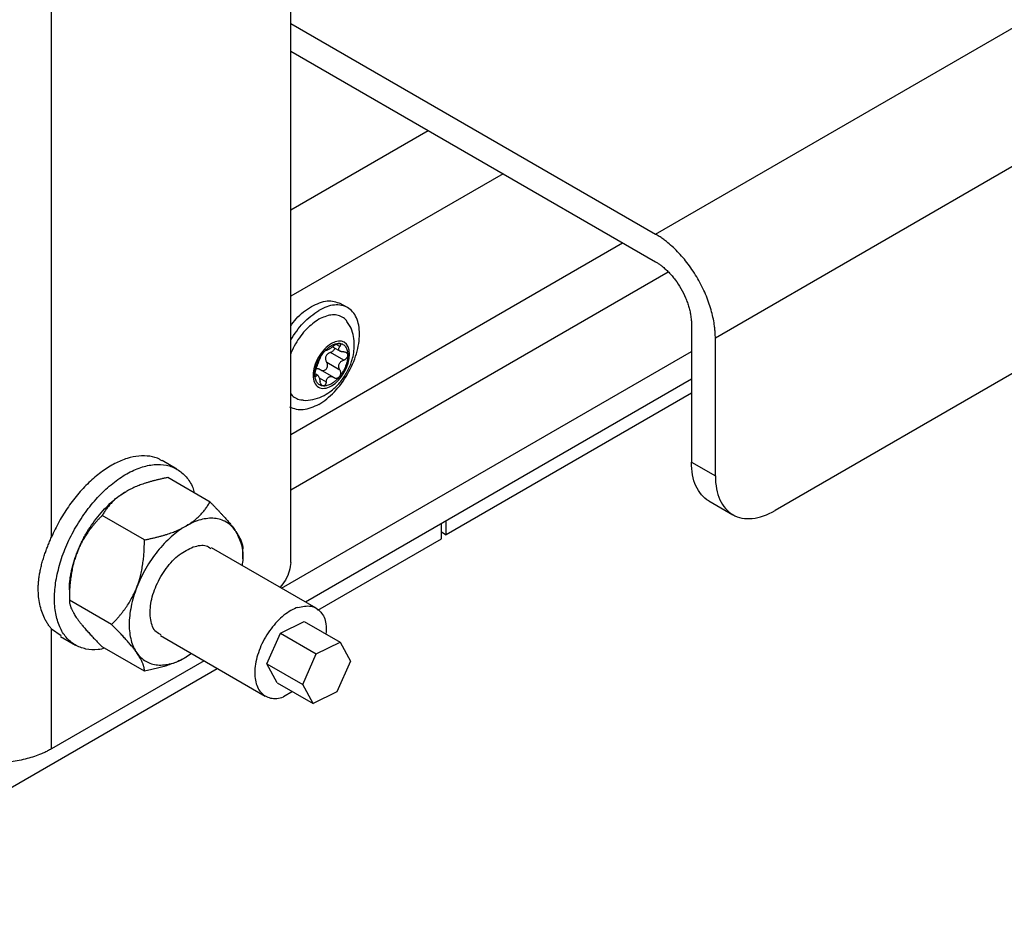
# Model space of a CAD drawing. Header units: millimetres. Extents: x -3787 to 418, y -511 to 3927.
# Tile 40 of 87: x -3583 to -3467, y 1961 to 2068. Entities that reach past the tile are written whole.
import ezdxf

# ---------------------------------------------------------------- set-up
doc = ezdxf.new("R2010")
doc.units = ezdxf.units.MM

msp = doc.modelspace()

# ---------------------------------------------------------------- linework, layer by layer
at = {"color": 7, "linetype": 'Continuous', "lineweight": 25}
for p, q in [((-3508.18, 2042.82), (-2859.05, 2417.55)), ((-3501.1, 2030.57), (-2851.98, 2405.3)), ((-2859.05, 2376.73), (-3494.03, 2010.16)), ((-3579.59, 2007), (-3579.59, 2139.23)), ((-3551.31, 2004.03), (-3551.31, 2131.67)), ((-3551.31, 2067.72), (-3508.18, 2042.82)), ((-3551.31, 2064.45), (-3508.18, 2039.55)), ((-3551.31, 2045.67), (-3535.04, 2055.06)), ((-3526.2, 2049.96), (-3551.31, 2035.47)), ((-3551.31, 2019.14), (-3512.06, 2041.8)), ((-3551.31, 2012.6), (-3506.69, 2038.36)), ((-3544.59, 2034.13), (-3545.44, 2034.62)), ((-3503.93, 2032.21), (-3503.93, 2015.87)), ((-3501.1, 2014.24), (-3501.1, 2030.57)), ((-3547.12, 2029.08), (-3547.1, 2029.06)), ((-3546.27, 2029.44), (-3545.47, 2028.98)), ((-3552.38, 2000.97), (-3503.93, 2028.93)), ((-3545.04, 2027.93), (-3546.6, 2028.84)), ((-3546.22, 2025.88), (-3547.79, 2026.79)), ((-3547.05, 2027.67), (-3545.49, 2026.77)), ((-3503.93, 2025.67), (-3549.55, 1999.33)), ((-3548.11, 2026.12), (-3548.34, 2026.25)), ((-3503.93, 2024.03), (-3532.92, 2007.29)), ((-3564.75, 2015.04), (-3566.52, 2016.06)), ((-3503.93, 2015.87), (-3501.1, 2014.24)), ((-3560.84, 2011.16), (-3565.84, 2014.04)), ((-3501.86, 2011.3), (-3499.03, 2009.66)), ((-3568.6, 2006.68), (-3573.59, 2009.56)), ((-3533.49, 2006.8), (-3533.49, 2008.6)), ((-3532.92, 2007.29), (-3532.92, 2008.93)), ((-3533.49, 2007.62), (-3532.92, 2007.29)), ((-3548.31, 1998.62), (-3560.68, 2005.76)), ((-3548.11, 1998.36), (-3533.49, 2006.8)), ((-3556.97, 2004.44), (-3556.97, 2005.65)), ((-3577.47, 2000.77), (-3577.47, 1999.57)), ((-3572.48, 1996.69), (-3577.47, 1999.57)), ((-3552.53, 1995.66), (-3549.71, 1997.04)), ((-3549.71, 1997.04), (-3545.47, 1994.59)), ((-3579.59, 1981.99), (-3579.59, 1996.17)), ((-3579.59, 1996.17), (-3578.46, 1995.37)), ((-3578.52, 1995.27), (-3576.75, 1994.25)), ((-3566.68, 1995.37), (-3554.31, 1988.22)), ((-3554.13, 1992.04), (-3552.53, 1995.66)), ((-3552.53, 1995.66), (-3548.29, 1993.21)), ((-3568.6, 1991.17), (-3573.59, 1994.05)), ((-3548.29, 1993.21), (-3545.47, 1994.59)), ((-3545.47, 1994.59), (-3544.25, 1992.35)), ((-3563.05, 1993.27), (-3563.68, 1992.81)), ((-3549.89, 1989.59), (-3548.29, 1993.21)), ((-3561.55, 1992.4), (-3579.59, 1981.99)), ((-3554.13, 1992.04), (-3549.89, 1989.59)), ((-3552.91, 1989.8), (-3554.13, 1992.04)), ((-3544.25, 1992.35), (-3545.84, 1988.73)), ((-3611.98, 1961.49), (-3559.99, 1991.5)), ((-3552.91, 1989.8), (-3548.66, 1987.35)), ((-3548.66, 1987.35), (-3549.89, 1989.59)), ((-3551.08, 1988.75), (-3552.17, 1988.13)), ((-3545.84, 1988.73), (-3548.66, 1987.35))]:
    msp.add_line(p, q, dxfattribs=at)
at = {"color": 8, "linetype": 'Continuous', "lineweight": 25}
for p, q in [((-3545.49, 2029.53), (-3545.84, 2029.73)), ((-3547.93, 2025.83), (-3547.11, 2025.35))]:
    msp.add_line(p, q, dxfattribs=at)
at = {"color": 7, "linetype": 'Continuous', "lineweight": 25}
for points, knots in [([(-3501.1, 2030.57), (-3501.1, 2030.66), (-3501.11, 2030.82), (-3501.12, 2031.08), (-3501.13, 2031.34), (-3501.16, 2031.6), (-3501.19, 2031.86), (-3501.25, 2032.32), (-3501.37, 2032.99), (-3501.59, 2033.88), (-3501.89, 2034.79), (-3502.37, 2036.03), (-3503.14, 2037.56), (-3504.09, 2039), (-3504.92, 2040.04), (-3505.56, 2040.74), (-3506.22, 2041.38), (-3506.8, 2041.88), (-3507.31, 2042.27), (-3507.74, 2042.56), (-3508.03, 2042.73), (-3508.18, 2042.82)], [0, 0, 0, 0, 0.019453, 0.038872, 0.058275, 0.077679, 0.097104, 0.116567, 0.178313, 0.240094, 0.304415, 0.368769, 0.500007, 0.631244, 0.695565, 0.75992, 0.821667, 0.883447, 0.922314, 0.961117, 1, 1, 1, 1]), ([(-3508.18, 2039.55), (-3508.12, 2039.52), (-3508.02, 2039.46), (-3507.86, 2039.36), (-3507.71, 2039.26), (-3507.56, 2039.15), (-3507.32, 2038.96), (-3507, 2038.69), (-3506.61, 2038.31), (-3506.22, 2037.88), (-3505.72, 2037.26), (-3505.15, 2036.4), (-3504.69, 2035.48), (-3504.4, 2034.73), (-3504.23, 2034.19), (-3504.09, 2033.65), (-3504.01, 2033.2), (-3503.96, 2032.82), (-3503.94, 2032.51), (-3503.93, 2032.31), (-3503.93, 2032.21)], [0, 0, 0, 0, 0.023335, 0.046628, 0.06991, 0.093212, 0.116565, 0.178301, 0.240092, 0.304402, 0.368768, 0.500006, 0.631244, 0.695553, 0.759919, 0.821655, 0.883446, 0.922309, 0.961112, 1, 1, 1, 1]), ([(-3548.83, 2034.28), (-3548.2, 2034.57), (-3546.92, 2035.16), (-3545.93, 2034.8), (-3545.43, 2034.62)], [0, 0, 0, 0, 0.500051, 1, 1, 1, 1]), ([(-3551.31, 2031.94), (-3551.1, 2032.24), (-3550.39, 2033.27), (-3549.48, 2033.86), (-3548.83, 2034.28)], [0, 0, 0, 0, 0.28924, 1, 1, 1, 1]), ([(-3551.31, 2030.31), (-3550.84, 2031.02), (-3549.87, 2032.49), (-3548.62, 2033.35), (-3547.99, 2033.79)], [0, 0, 0, 0, 0.487415, 1, 1, 1, 1]), ([(-3547.99, 2022.69), (-3547.36, 2023.05), (-3546.73, 2023.56), (-3545.56, 2024.79), (-3545.03, 2025.51), (-3544.14, 2027.05), (-3543.78, 2027.87), (-3543.3, 2029.49), (-3543.18, 2030.29), (-3543.18, 2031.74), (-3543.3, 2032.4), (-3543.78, 2033.46), (-3544.14, 2033.87), (-3545.03, 2034.39), (-3545.56, 2034.49), (-3546.73, 2034.38), (-3547.36, 2034.16), (-3547.99, 2033.79)], [0, 0, 0, 0, 0.125, 0.125, 0.25, 0.25, 0.375, 0.375, 0.5, 0.5, 0.625, 0.625, 0.75, 0.75, 0.875, 0.875, 1, 1, 1, 1]), ([(-3547.99, 2032.75), (-3548.48, 2032.4), (-3549.23, 2031.88), (-3550.14, 2030.79), (-3550.76, 2029.85), (-3551.15, 2029.11), (-3551.29, 2028.72), (-3551.31, 2028.66)], [0, 0, 0, 0, 0.3674241, 0.5652149, 0.7672031, 0.9691913, 1, 1, 1, 1]), ([(-3544.59, 2032.39), (-3544.63, 2032.46), (-3544.79, 2032.74), (-3545.21, 2033.05), (-3545.83, 2033.28), (-3546.74, 2033.31), (-3547.49, 2032.97), (-3547.99, 2032.75)], [0, 0, 0, 0, 0.065426, 0.260199, 0.454973, 0.645699, 1, 1, 1, 1]), ([(-3544.73, 2026.36), (-3544.52, 2026.77), (-3544.22, 2027.36), (-3543.95, 2028.26), (-3543.8, 2029.05), (-3543.77, 2030), (-3543.91, 2030.97), (-3544.18, 2031.8), (-3544.49, 2032.23), (-3544.6, 2032.38)], [0, 0, 0, 0, 0.212524, 0.298244, 0.440851, 0.589085, 0.747693, 0.911488, 1, 1, 1, 1]), ([(-3546.5, 2024.88), (-3545.31, 2025.57), (-3544.34, 2027.25), (-3544.34, 2030.01), (-3545.31, 2030.57), (-3546.5, 2029.88)], [0, 0, 0, 0, 0.5, 0.5, 1, 1, 1, 1]), ([(-3546.5, 2029.88), (-3547.07, 2029.55), (-3547.62, 2028.97), (-3548.44, 2027.56), (-3548.66, 2026.8), (-3548.66, 2025.47), (-3548.44, 2024.97), (-3547.62, 2024.5), (-3547.07, 2024.55), (-3546.5, 2024.88)], [0, 0, 0, 0, 0.25, 0.25, 0.5, 0.5, 0.75, 0.75, 1, 1, 1, 1]), ([(-3547.48, 2028.77), (-3547.45, 2028.81), (-3547.39, 2028.88), (-3547.29, 2028.98), (-3547.2, 2029.08), (-3547.1, 2029.18), (-3546.98, 2029.29), (-3546.84, 2029.41), (-3546.67, 2029.53), (-3546.56, 2029.6), (-3546.5, 2029.64)], [0, 0, 0, 0, 0.100225, 0.200067, 0.299801, 0.399704, 0.500049, 0.666829, 0.833053, 1, 1, 1, 1]), ([(-3547.29, 2028.97), (-3547.3, 2028.96), (-3547.33, 2028.93), (-3547.38, 2028.88), (-3547.43, 2028.83), (-3547.46, 2028.79), (-3547.48, 2028.77)], [0, 0, 0, 0, 0.254015, 0.503467, 0.751189, 1, 1, 1, 1]), ([(-3547.11, 2029.08), (-3547.12, 2029.08), (-3547.12, 2029.08), (-3547.14, 2029.08), (-3547.16, 2029.07), (-3547.18, 2029.06), (-3547.23, 2029.03), (-3547.27, 2028.99), (-3547.29, 2028.97)], [0, 0, 0, 0, 0.13406, 0.267042, 0.400106, 0.53445, 0.769681, 1, 1, 1, 1]), ([(-3546.81, 2029.2), (-3546.83, 2029.19), (-3546.86, 2029.17), (-3546.91, 2029.14), (-3546.95, 2029.12), (-3546.99, 2029.1), (-3547.04, 2029.08), (-3547.09, 2029.06), (-3547.1, 2029.07), (-3547.11, 2029.08)], [0, 0, 0, 0, 0.0949666, 0.1920468, 0.291667, 0.3942219, 0.5000732, 0.7311325, 1, 1, 1, 1]), ([(-3546.21, 2029.6), (-3546.23, 2029.58), (-3546.29, 2029.54), (-3546.37, 2029.48), (-3546.44, 2029.43), (-3546.53, 2029.37), (-3546.62, 2029.31), (-3546.72, 2029.25), (-3546.78, 2029.21), (-3546.81, 2029.2)], [0, 0, 0, 0, 0.13944, 0.269239, 0.389572, 0.500655, 0.67495, 0.840789, 1, 1, 1, 1]), ([(-3546.12, 2029.36), (-3546.13, 2029.32), (-3546.14, 2029.22), (-3546.24, 2029.07), (-3546.4, 2028.92), (-3546.53, 2028.87), (-3546.6, 2028.84)], [0, 0, 0, 0, 0.184596, 0.460065, 0.713817, 1, 1, 1, 1]), ([(-3546.5, 2029.64), (-3546.47, 2029.66), (-3546.4, 2029.69), (-3546.3, 2029.74), (-3546.2, 2029.79), (-3546.09, 2029.82), (-3545.97, 2029.86), (-3545.83, 2029.89), (-3545.67, 2029.91), (-3545.57, 2029.9), (-3545.52, 2029.9)], [0, 0, 0, 0, 0.100225, 0.200067, 0.299801, 0.399704, 0.500049, 0.666829, 0.833053, 1, 1, 1, 1]), ([(-3545.76, 2029.86), (-3545.78, 2029.85), (-3545.81, 2029.84), (-3545.87, 2029.81), (-3545.92, 2029.79), (-3546, 2029.74), (-3546.1, 2029.68), (-3546.17, 2029.63), (-3546.21, 2029.6)], [0, 0, 0, 0, 0.115084, 0.230621, 0.347395, 0.466183, 0.733228, 1, 1, 1, 1]), ([(-3545.52, 2029.9), (-3545.54, 2029.9), (-3545.57, 2029.9), (-3545.63, 2029.89), (-3545.7, 2029.88), (-3545.74, 2029.86), (-3545.76, 2029.86)], [0, 0, 0, 0, 0.248811, 0.496533, 0.745985, 1, 1, 1, 1]), ([(-3545.04, 2028.89), (-3545.07, 2028.89), (-3545.13, 2028.89), (-3545.22, 2028.9), (-3545.3, 2028.92), (-3545.4, 2028.95), (-3545.5, 2029), (-3545.59, 2029.08), (-3545.64, 2029.18), (-3545.63, 2029.3), (-3545.58, 2029.41), (-3545.52, 2029.49), (-3545.49, 2029.53)], [0, 0, 0, 0, 0.069648, 0.134488, 0.194606, 0.250112, 0.378893, 0.49918, 0.619982, 0.749324, 0.865167, 1, 1, 1, 1]), ([(-3545.52, 2029.9), (-3545.5, 2029.9), (-3545.44, 2029.89), (-3545.36, 2029.87), (-3545.28, 2029.85), (-3545.2, 2029.82), (-3545.09, 2029.76), (-3544.95, 2029.66), (-3544.81, 2029.49), (-3544.69, 2029.29), (-3544.62, 2029.08), (-3544.58, 2028.88), (-3544.55, 2028.7), (-3544.55, 2028.57), (-3544.55, 2028.51)], [0, 0, 0, 0, 0.049249, 0.098316, 0.147332, 0.196427, 0.245731, 0.372789, 0.500023, 0.627081, 0.754315, 0.836273, 0.917965, 1, 1, 1, 1]), ([(-3545.49, 2029.53), (-3545.48, 2029.55), (-3545.45, 2029.59), (-3545.42, 2029.64), (-3545.4, 2029.69), (-3545.38, 2029.73), (-3545.38, 2029.79), (-3545.4, 2029.84), (-3545.45, 2029.88), (-3545.5, 2029.89), (-3545.52, 2029.9)], [0, 0, 0, 0, 0.102247, 0.202107, 0.300825, 0.399709, 0.50007, 0.670267, 0.834894, 1, 1, 1, 1]), ([(-3548.45, 2026.26), (-3548.45, 2026.3), (-3548.45, 2026.37), (-3548.44, 2026.49), (-3548.43, 2026.62), (-3548.41, 2026.74), (-3548.38, 2026.93), (-3548.31, 2027.2), (-3548.2, 2027.53), (-3548.05, 2027.87), (-3547.9, 2028.16), (-3547.75, 2028.39), (-3547.62, 2028.59), (-3547.52, 2028.71), (-3547.48, 2028.77)], [0, 0, 0, 0, 0.049249, 0.098316, 0.147332, 0.196427, 0.245731, 0.372789, 0.500023, 0.627081, 0.754315, 0.836273, 0.917965, 1, 1, 1, 1]), ([(-3547.83, 2028.18), (-3547.84, 2028.17), (-3547.85, 2028.14), (-3547.87, 2028.09), (-3547.89, 2028.04), (-3547.92, 2027.96), (-3547.97, 2027.84), (-3548.04, 2027.68), (-3548.1, 2027.5), (-3548.16, 2027.33), (-3548.23, 2027.16), (-3548.26, 2027.07), (-3548.28, 2027.02)], [0, 0, 0, 0, 0.069648, 0.134488, 0.194606, 0.250112, 0.378893, 0.49918, 0.619982, 0.749324, 0.865167, 1, 1, 1, 1]), ([(-3547.48, 2028.77), (-3547.49, 2028.75), (-3547.52, 2028.72), (-3547.56, 2028.66), (-3547.6, 2028.6), (-3547.64, 2028.55), (-3547.68, 2028.49), (-3547.72, 2028.42), (-3547.77, 2028.33), (-3547.81, 2028.25), (-3547.82, 2028.21), (-3547.83, 2028.18)], [0, 0, 0, 0, 0.083058, 0.165265, 0.247352, 0.330072, 0.414184, 0.50043, 0.666593, 0.831108, 1, 1, 1, 1]), ([(-3546.6, 2028.84), (-3546.63, 2028.82), (-3546.69, 2028.8), (-3546.78, 2028.75), (-3546.86, 2028.71), (-3546.96, 2028.63), (-3547.06, 2028.52), (-3547.15, 2028.36), (-3547.2, 2028.18), (-3547.19, 2028), (-3547.14, 2027.82), (-3547.08, 2027.72), (-3547.05, 2027.67)], [0, 0, 0, 0, 0.069648, 0.134488, 0.194606, 0.250112, 0.378893, 0.49918, 0.619982, 0.749324, 0.865167, 1, 1, 1, 1]), ([(-3545.49, 2026.77), (-3545.51, 2026.8), (-3545.54, 2026.85), (-3545.58, 2026.93), (-3545.61, 2027.01), (-3545.63, 2027.13), (-3545.64, 2027.28), (-3545.59, 2027.45), (-3545.5, 2027.62), (-3545.38, 2027.75), (-3545.22, 2027.86), (-3545.1, 2027.91), (-3545.04, 2027.93)], [0, 0, 0, 0, 0.069648, 0.134488, 0.194606, 0.250112, 0.378893, 0.49918, 0.619982, 0.749324, 0.865167, 1, 1, 1, 1]), ([(-3544.55, 2028.51), (-3544.55, 2028.47), (-3544.55, 2028.39), (-3544.56, 2028.27), (-3544.57, 2028.15), (-3544.59, 2028.03), (-3544.62, 2027.83), (-3544.69, 2027.57), (-3544.81, 2027.23), (-3544.95, 2026.9), (-3545.1, 2026.61), (-3545.25, 2026.37), (-3545.38, 2026.18), (-3545.48, 2026.06), (-3545.52, 2025.99)], [0, 0, 0, 0, 0.049249, 0.098316, 0.147332, 0.196427, 0.245731, 0.372789, 0.500023, 0.627081, 0.754315, 0.836273, 0.917965, 1, 1, 1, 1]), ([(-3544.55, 2028.51), (-3544.55, 2028.53), (-3544.55, 2028.57), (-3544.56, 2028.62), (-3544.58, 2028.67), (-3544.61, 2028.72), (-3544.65, 2028.76), (-3544.71, 2028.81), (-3544.79, 2028.85), (-3544.91, 2028.88), (-3544.99, 2028.89), (-3545.04, 2028.89)], [0, 0, 0, 0, 0.083058, 0.1652653, 0.2473517, 0.3300717, 0.4141836, 0.5004297, 0.6665929, 0.8311085, 1, 1, 1, 1]), ([(-3545.04, 2027.93), (-3545.01, 2027.95), (-3544.96, 2027.97), (-3544.88, 2028.01), (-3544.81, 2028.05), (-3544.75, 2028.11), (-3544.68, 2028.18), (-3544.61, 2028.27), (-3544.56, 2028.39), (-3544.55, 2028.47), (-3544.55, 2028.51)], [0, 0, 0, 0, 0.102247, 0.202107, 0.300825, 0.399709, 0.50007, 0.670267, 0.834894, 1, 1, 1, 1]), ([(-3548.28, 2027.02), (-3548.29, 2027), (-3548.31, 2026.95), (-3548.33, 2026.89), (-3548.36, 2026.81), (-3548.38, 2026.74), (-3548.4, 2026.64), (-3548.43, 2026.51), (-3548.45, 2026.38), (-3548.45, 2026.3), (-3548.45, 2026.26)], [0, 0, 0, 0, 0.102247, 0.202107, 0.300825, 0.399709, 0.50007, 0.670267, 0.834894, 1, 1, 1, 1]), ([(-3547.77, 2026.78), (-3547.79, 2026.79), (-3547.85, 2026.82), (-3547.93, 2026.86), (-3548, 2026.88), (-3548.09, 2026.89), (-3548.18, 2026.89), (-3548.28, 2026.87), (-3548.34, 2026.84), (-3548.37, 2026.83)], [0, 0, 0, 0, 0.13944, 0.269239, 0.389572, 0.500655, 0.67495, 0.840789, 1, 1, 1, 1]), ([(-3547.77, 2026.78), (-3547.75, 2026.77), (-3547.71, 2026.74), (-3547.65, 2026.72), (-3547.59, 2026.7), (-3547.53, 2026.69), (-3547.47, 2026.69), (-3547.37, 2026.7), (-3547.23, 2026.75), (-3547.08, 2026.89), (-3546.97, 2027.07), (-3546.94, 2027.26), (-3546.95, 2027.42), (-3546.98, 2027.55), (-3547.03, 2027.63), (-3547.05, 2027.67)], [0, 0, 0, 0, 0.046104, 0.090461, 0.133101, 0.17406, 0.213378, 0.2511, 0.37874, 0.501011, 0.622894, 0.750225, 0.826862, 0.910022, 1, 1, 1, 1]), ([(-3545.52, 2025.99), (-3545.51, 2026.01), (-3545.48, 2026.05), (-3545.45, 2026.11), (-3545.42, 2026.17), (-3545.4, 2026.24), (-3545.39, 2026.31), (-3545.38, 2026.41), (-3545.39, 2026.52), (-3545.43, 2026.65), (-3545.47, 2026.73), (-3545.49, 2026.77)], [0, 0, 0, 0, 0.083058, 0.165265, 0.247352, 0.330072, 0.414184, 0.50043, 0.666593, 0.831108, 1, 1, 1, 1]), ([(-3549.89, 2023.22), (-3549.86, 2023.21), (-3549.46, 2023.13), (-3548.67, 2023.26), (-3547.61, 2023.59), (-3546.73, 2024.11), (-3546.04, 2024.68), (-3545.36, 2025.39), (-3544.97, 2025.99), (-3544.73, 2026.36)], [0, 0, 0, 0, 0.01503, 0.19182, 0.3726, 0.545057, 0.675358, 0.797167, 1, 1, 1, 1]), ([(-3547.48, 2024.87), (-3547.51, 2024.87), (-3547.56, 2024.88), (-3547.65, 2024.9), (-3547.72, 2024.92), (-3547.8, 2024.95), (-3547.91, 2025.01), (-3548.05, 2025.11), (-3548.2, 2025.27), (-3548.31, 2025.48), (-3548.38, 2025.69), (-3548.43, 2025.89), (-3548.45, 2026.07), (-3548.45, 2026.19), (-3548.45, 2026.26)], [0, 0, 0, 0, 0.049249, 0.098316, 0.1473316, 0.1964266, 0.2457313, 0.3727891, 0.5000232, 0.627081, 0.7543151, 0.8362725, 0.9179651, 1, 1, 1, 1]), ([(-3548.45, 2026.26), (-3548.45, 2026.24), (-3548.45, 2026.2), (-3548.45, 2026.15), (-3548.44, 2026.11), (-3548.43, 2026.07), (-3548.42, 2026.05), (-3548.39, 2026.02), (-3548.36, 2026), (-3548.32, 2026.01), (-3548.3, 2026.05), (-3548.28, 2026.06)], [0, 0, 0, 0, 0.083058, 0.165265, 0.247352, 0.330072, 0.414184, 0.50043, 0.666593, 0.831108, 1, 1, 1, 1]), ([(-3548.28, 2026.06), (-3548.27, 2026.07), (-3548.25, 2026.1), (-3548.22, 2026.12), (-3548.19, 2026.13), (-3548.15, 2026.14), (-3548.1, 2026.12), (-3548.04, 2026.05), (-3547.97, 2025.93), (-3547.91, 2025.78), (-3547.86, 2025.61), (-3547.84, 2025.48), (-3547.83, 2025.42)], [0, 0, 0, 0, 0.069648, 0.134488, 0.194606, 0.250112, 0.378893, 0.49918, 0.619982, 0.749324, 0.865167, 1, 1, 1, 1]), ([(-3545.52, 2025.99), (-3545.55, 2025.96), (-3545.61, 2025.89), (-3545.7, 2025.79), (-3545.8, 2025.69), (-3545.89, 2025.59), (-3546.04, 2025.46), (-3546.24, 2025.29), (-3546.5, 2025.12), (-3546.76, 2024.99), (-3546.99, 2024.92), (-3547.17, 2024.88), (-3547.33, 2024.86), (-3547.43, 2024.87), (-3547.48, 2024.87)], [0, 0, 0, 0, 0.049249, 0.098316, 0.147332, 0.196427, 0.245731, 0.372789, 0.500023, 0.627081, 0.754315, 0.836273, 0.917965, 1, 1, 1, 1]), ([(-3547.11, 2025.35), (-3547.11, 2025.39), (-3547.1, 2025.45), (-3547.08, 2025.54), (-3547.05, 2025.62), (-3547.02, 2025.71), (-3546.96, 2025.79), (-3546.89, 2025.87), (-3546.84, 2025.91), (-3546.81, 2025.93)], [0, 0, 0, 0, 0.13944, 0.269239, 0.389572, 0.500655, 0.67495, 0.840789, 1, 1, 1, 1]), ([(-3546.81, 2025.93), (-3546.79, 2025.94), (-3546.76, 2025.96), (-3546.7, 2025.98), (-3546.64, 2025.99), (-3546.58, 2025.99), (-3546.49, 2025.99), (-3546.36, 2025.96), (-3546.26, 2025.91), (-3546.21, 2025.88)], [0, 0, 0, 0, 0.0949666, 0.1920468, 0.291667, 0.3942219, 0.5000732, 0.7311325, 1, 1, 1, 1]), ([(-3546.21, 2025.88), (-3546.19, 2025.86), (-3546.14, 2025.84), (-3546.07, 2025.81), (-3546, 2025.8), (-3545.93, 2025.79), (-3545.84, 2025.8), (-3545.73, 2025.83), (-3545.62, 2025.89), (-3545.56, 2025.96), (-3545.52, 2025.99)], [0, 0, 0, 0, 0.102247, 0.202107, 0.300825, 0.399708, 0.500069, 0.670266, 0.834893, 1, 1, 1, 1]), ([(-3547.48, 2024.87), (-3547.49, 2024.87), (-3547.52, 2024.87), (-3547.56, 2024.89), (-3547.6, 2024.92), (-3547.64, 2024.95), (-3547.67, 2024.99), (-3547.72, 2025.05), (-3547.76, 2025.15), (-3547.81, 2025.27), (-3547.82, 2025.37), (-3547.83, 2025.42)], [0, 0, 0, 0, 0.080783, 0.162359, 0.244941, 0.328733, 0.413933, 0.500725, 0.653903, 0.820129, 1, 1, 1, 1]), ([(-3547.11, 2025.35), (-3547.12, 2025.33), (-3547.12, 2025.28), (-3547.14, 2025.21), (-3547.16, 2025.15), (-3547.18, 2025.09), (-3547.21, 2025.04), (-3547.25, 2024.98), (-3547.31, 2024.92), (-3547.39, 2024.87), (-3547.45, 2024.87), (-3547.48, 2024.87)], [0, 0, 0, 0, 0.0918649, 0.1802507, 0.2652197, 0.3468419, 0.4251964, 0.5003727, 0.6719696, 0.8379775, 1, 1, 1, 1]), ([(-3551.31, 2023.98), (-3551.29, 2023.95), (-3551.15, 2023.71), (-3550.75, 2023.45), (-3550.29, 2023.22), (-3549.97, 2023.23), (-3549.89, 2023.23)], [0, 0, 0, 0, 0.061437, 0.464231, 0.867025, 1, 1, 1, 1]), ([(-3547.99, 2022.69), (-3548.62, 2022.4), (-3549.9, 2021.81), (-3550.89, 2022.17), (-3551.39, 2022.35)], [0, 0, 0, 0, 0.500051, 1, 1, 1, 1]), ([(-3566.54, 2016.03), (-3566.63, 2016.09), (-3567.04, 2016.38), (-3567.95, 2016.6), (-3569.24, 2016.65), (-3570.64, 2016.36), (-3572.1, 2015.75), (-3573.56, 2014.84), (-3575, 2013.66), (-3576.37, 2012.24), (-3577.61, 2010.62), (-3578.72, 2008.87), (-3579.3, 2007.62), (-3579.59, 2007)], [0, 0, 0, 0, 0.0256191, 0.1230572, 0.2204953, 0.3179333, 0.4153714, 0.5128095, 0.6102476, 0.7076857, 0.8051238, 0.9025619, 1, 1, 1, 1]), ([(-3579.06, 2001.84), (-3578.92, 2002.54), (-3578.63, 2003.95), (-3577.81, 2006.11), (-3576.75, 2008.21), (-3575.44, 2010.18), (-3573.96, 2011.94), (-3572.35, 2013.41), (-3570.69, 2014.55), (-3569.02, 2015.3), (-3567.42, 2015.65), (-3565.96, 2015.57), (-3564.67, 2015.08), (-3563.63, 2014.17), (-3562.96, 2013.2), (-3562.76, 2012.45), (-3562.7, 2012.23)], [0, 0, 0, 0, 0.074608, 0.149216, 0.223824, 0.298431, 0.373039, 0.447647, 0.522255, 0.596863, 0.671471, 0.746078, 0.820686, 0.895294, 0.969902, 1, 1, 1, 1]), ([(-3501.86, 2011.3), (-3501.86, 2011.3), (-3502.22, 2011.43), (-3502.77, 2012), (-3503.44, 2013.01), (-3503.85, 2014.32), (-3503.91, 2015.36), (-3503.93, 2015.87)], [0, 0, 0, 0, 0.000103, 0.250077, 0.500052, 0.750026, 1, 1, 1, 1]), ([(-3565.84, 2014.04), (-3565.97, 2014.02), (-3566.25, 2013.96), (-3566.65, 2013.88), (-3567.03, 2013.79), (-3567.41, 2013.69), (-3567.77, 2013.6), (-3568.13, 2013.49), (-3568.57, 2013.36), (-3569.09, 2013.18), (-3569.62, 2012.97), (-3570.05, 2012.77), (-3570.42, 2012.59), (-3570.64, 2012.47), (-3570.75, 2012.4)], [0, 0, 0, 0, 0.075954, 0.15025, 0.223017, 0.294394, 0.364535, 0.433606, 0.501788, 0.62778, 0.751437, 0.834899, 0.917554, 1, 1, 1, 1]), ([(-3501.1, 2014.24), (-3501.1, 2013.17), (-3500.92, 2012.21), (-3500.21, 2010.64), (-3499.69, 2010.04), (-3498.38, 2009.29), (-3497.59, 2009.13), (-3495.88, 2009.3), (-3494.96, 2009.62), (-3494.03, 2010.16)], [0, 0, 0, 0, 0.25, 0.25, 0.5, 0.5, 0.75, 0.75, 1, 1, 1, 1]), ([(-3576.57, 2005.17), (-3576.54, 2005.26), (-3576.46, 2005.45), (-3576.34, 2005.72), (-3576.22, 2006), (-3576.09, 2006.27), (-3575.96, 2006.55), (-3575.82, 2006.82), (-3575.68, 2007.09), (-3575.37, 2007.63), (-3574.87, 2008.43), (-3574.12, 2009.44), (-3573.32, 2010.36), (-3572.61, 2011.04), (-3572.04, 2011.52), (-3571.62, 2011.85), (-3571.19, 2012.14), (-3570.9, 2012.32), (-3570.75, 2012.4)], [0, 0, 0, 0, 0.030823, 0.061552, 0.092219, 0.122855, 0.153494, 0.184165, 0.214902, 0.245736, 0.37285, 0.500016, 0.62713, 0.754295, 0.81584, 0.877135, 0.938436, 1, 1, 1, 1]), ([(-3570.75, 2012.4), (-3570.82, 2012.36), (-3570.96, 2012.28), (-3571.15, 2012.16), (-3571.34, 2012.04), (-3571.52, 2011.9), (-3571.78, 2011.71), (-3572.11, 2011.44), (-3572.47, 2011.09), (-3572.79, 2010.73), (-3573.08, 2010.36), (-3573.35, 2009.97), (-3573.51, 2009.7), (-3573.59, 2009.56)], [0, 0, 0, 0, 0.050324, 0.100597, 0.150956, 0.201537, 0.252473, 0.375657, 0.501384, 0.62054, 0.742805, 0.869044, 1, 1, 1, 1]), ([(-3563.68, 2008.32), (-3563.62, 2008.36), (-3563.49, 2008.44), (-3563.3, 2008.56), (-3563.11, 2008.68), (-3562.94, 2008.81), (-3562.67, 2009), (-3562.34, 2009.28), (-3561.97, 2009.64), (-3561.65, 2010), (-3561.36, 2010.37), (-3561.09, 2010.76), (-3560.93, 2011.02), (-3560.84, 2011.16)], [0, 0, 0, 0, 0.048847, 0.097698, 0.146681, 0.195921, 0.245541, 0.372283, 0.501379, 0.620543, 0.742811, 0.869049, 1, 1, 1, 1]), ([(-3560.84, 2011.16), (-3560.75, 2011.07), (-3560.57, 2010.89), (-3560.31, 2010.62), (-3560.06, 2010.36), (-3559.82, 2010.11), (-3559.59, 2009.86), (-3559.37, 2009.62), (-3559.09, 2009.32), (-3558.77, 2008.96), (-3558.47, 2008.59), (-3558.22, 2008.29), (-3558.03, 2008.04), (-3557.92, 2007.88), (-3557.87, 2007.8)], [0, 0, 0, 0, 0.075767, 0.149883, 0.222476, 0.293685, 0.363661, 0.432569, 0.50059, 0.629173, 0.755436, 0.837586, 0.918917, 1, 1, 1, 1]), ([(-3573.59, 2009.56), (-3573.68, 2009.47), (-3573.87, 2009.29), (-3574.13, 2009.01), (-3574.38, 2008.73), (-3574.62, 2008.44), (-3574.85, 2008.15), (-3575.08, 2007.86), (-3575.35, 2007.48), (-3575.66, 2007.01), (-3575.96, 2006.48), (-3576.21, 2006.01), (-3576.4, 2005.59), (-3576.51, 2005.31), (-3576.57, 2005.17)], [0, 0, 0, 0, 0.075954, 0.15025, 0.223017, 0.294394, 0.364535, 0.433606, 0.501788, 0.62778, 0.751437, 0.834899, 0.917554, 1, 1, 1, 1]), ([(-3557.87, 2007.8), (-3558.16, 2008.22), (-3558.52, 2008.55), (-3559.35, 2009.03), (-3559.82, 2009.18), (-3560.83, 2009.27), (-3561.38, 2009.21), (-3562.51, 2008.91), (-3563.1, 2008.66), (-3563.68, 2008.32)], [0, 0, 0, 0, 0.25, 0.25, 0.5, 0.5, 0.75, 0.75, 1, 1, 1, 1]), ([(-3568.6, 2006.68), (-3568.46, 2006.71), (-3568.19, 2006.76), (-3567.79, 2006.85), (-3567.4, 2006.94), (-3567.03, 2007.03), (-3566.66, 2007.13), (-3566.31, 2007.23), (-3565.86, 2007.37), (-3565.33, 2007.55), (-3564.8, 2007.76), (-3564.37, 2007.96), (-3564.02, 2008.13), (-3563.79, 2008.26), (-3563.68, 2008.32)], [0, 0, 0, 0, 0.075958, 0.150258, 0.223026, 0.294404, 0.364543, 0.433612, 0.50179, 0.630049, 0.756002, 0.837959, 0.919102, 1, 1, 1, 1]), ([(-3563.68, 2008.32), (-3564.27, 2007.98), (-3564.86, 2007.56), (-3565.99, 2006.55), (-3566.53, 2005.97), (-3567.04, 2005.34)], [0, 0, 0, 0, 0.5, 0.5, 1, 1, 1, 1]), ([(-3580.94, 2002.92), (-3580.92, 2003.01), (-3580.88, 2003.2), (-3580.82, 2003.49), (-3580.75, 2003.77), (-3580.67, 2004.06), (-3580.59, 2004.35), (-3580.5, 2004.64), (-3580.38, 2005), (-3580.22, 2005.44), (-3580.02, 2005.96), (-3579.82, 2006.48), (-3579.67, 2006.83), (-3579.59, 2007)], [0, 0, 0, 0, 0.071037, 0.142013, 0.212981, 0.283992, 0.355099, 0.426354, 0.497808, 0.623726, 0.749209, 0.874539, 1, 1, 1, 1]), ([(-3557.87, 2007.8), (-3557.62, 2007.33), (-3557.12, 2006.4), (-3556.89, 2004.91), (-3557.02, 2003.93), (-3557.05, 2003.66)], [0, 0, 0, 0, 0.422944, 0.845888, 1, 1, 1, 1]), ([(-3557.87, 2007.8), (-3557.83, 2007.75), (-3557.77, 2007.66), (-3557.68, 2007.53), (-3557.59, 2007.39), (-3557.52, 2007.27), (-3557.41, 2007.07), (-3557.28, 2006.83), (-3557.15, 2006.55), (-3557.07, 2006.3), (-3557.01, 2006.07), (-3556.97, 2005.85), (-3556.97, 2005.71), (-3556.97, 2005.64)], [0, 0, 0, 0, 0.04868, 0.097365, 0.14618, 0.195249, 0.244695, 0.370973, 0.499581, 0.619161, 0.74186, 0.868556, 1, 1, 1, 1]), ([(-3569.5, 2001.08), (-3569.47, 2001.17), (-3569.4, 2001.34), (-3569.31, 2001.6), (-3569.23, 2001.86), (-3569.15, 2002.13), (-3569.04, 2002.54), (-3568.91, 2003.11), (-3568.79, 2003.82), (-3568.7, 2004.52), (-3568.64, 2005.22), (-3568.61, 2005.94), (-3568.6, 2006.43), (-3568.6, 2006.68)], [0, 0, 0, 0, 0.048847, 0.097698, 0.146681, 0.195921, 0.245541, 0.372283, 0.501379, 0.620543, 0.742811, 0.869049, 1, 1, 1, 1]), ([(-3566.62, 1995.47), (-3566.84, 1995.57), (-3567.47, 1995.86), (-3567.94, 1997.18), (-3567.95, 1999.12), (-3567.28, 2001.32), (-3566.08, 2003.38), (-3564.49, 2005.07), (-3563.38, 2005.59), (-3562.82, 2005.86)], [0, 0, 0, 0, 0.0797811, 0.2331509, 0.3865207, 0.5398905, 0.6932604, 0.8466302, 1, 1, 1, 1]), ([(-3562.82, 2005.86), (-3562.27, 2006), (-3561.46, 2006.2), (-3560.92, 2005.79), (-3560.74, 2005.66)], [0, 0, 0, 0, 0.675761, 1, 1, 1, 1]), ([(-3576.57, 2005.17), (-3576.61, 2005.08), (-3576.67, 2004.9), (-3576.76, 2004.63), (-3576.85, 2004.36), (-3576.93, 2004.09), (-3577.04, 2003.68), (-3577.17, 2003.12), (-3577.28, 2002.43), (-3577.37, 2001.73), (-3577.43, 2001.03), (-3577.47, 2000.31), (-3577.47, 1999.82), (-3577.47, 1999.57)], [0, 0, 0, 0, 0.0503239, 0.1005969, 0.150956, 0.2015369, 0.2524728, 0.3756568, 0.5013838, 0.6205403, 0.7428055, 0.8690441, 1, 1, 1, 1]), ([(-3577.47, 2000.77), (-3577.47, 2000.86), (-3577.47, 2001.03), (-3577.46, 2001.29), (-3577.44, 2001.56), (-3577.41, 2001.83), (-3577.38, 2002.11), (-3577.34, 2002.38), (-3577.29, 2002.66), (-3577.22, 2003.03), (-3577.11, 2003.5), (-3576.96, 2004.05), (-3576.78, 2004.61), (-3576.64, 2004.98), (-3576.57, 2005.17)], [0, 0, 0, 0, 0.063819, 0.127432, 0.19091, 0.254323, 0.317742, 0.381239, 0.444884, 0.508748, 0.631798, 0.754349, 0.876912, 1, 1, 1, 1]), ([(-3567.04, 2005.34), (-3567.55, 2004.71), (-3568.02, 2004.03), (-3568.85, 2002.59), (-3569.21, 2001.84), (-3569.5, 2001.08)], [0, 0, 0, 0, 0.5, 0.5, 1, 1, 1, 1]), ([(-3551.31, 2004.03), (-3551.34, 2003.69), (-3551.41, 2003.02), (-3551.88, 2001.93), (-3552.34, 2001.35), (-3552.57, 2001.08)], [0, 0, 0, 0, 0.3412334, 0.6824668, 1, 1, 1, 1]), ([(-3579.59, 1996.17), (-3579.64, 1996.22), (-3579.72, 1996.32), (-3579.85, 1996.49), (-3579.97, 1996.67), (-3580.09, 1996.85), (-3580.21, 1997.04), (-3580.32, 1997.24), (-3580.51, 1997.62), (-3580.75, 1998.21), (-3580.98, 1999.06), (-3581.12, 1999.96), (-3581.16, 2000.75), (-3581.14, 2001.4), (-3581.1, 2001.9), (-3581.03, 2002.41), (-3580.97, 2002.75), (-3580.94, 2002.92)], [0, 0, 0, 0, 0.035687, 0.07133, 0.106955, 0.142592, 0.178266, 0.214008, 0.249843, 0.375292, 0.500288, 0.624959, 0.749359, 0.811964, 0.8745, 0.937126, 1, 1, 1, 1]), ([(-3573.3, 1993.88), (-3573.56, 1993.81), (-3574.35, 1993.62), (-3575.55, 1993.73), (-3576.84, 1994.21), (-3577.89, 1995.11), (-3578.67, 1996.37), (-3579.14, 1997.96), (-3579.31, 1999.79), (-3579.15, 2001.15), (-3579.06, 2001.84)], [0, 0, 0, 0, 0.064384, 0.198043, 0.331703, 0.465362, 0.599022, 0.732681, 0.866341, 1, 1, 1, 1]), ([(-3572.48, 1996.69), (-3572.39, 1996.78), (-3572.21, 1996.96), (-3571.94, 1997.24), (-3571.69, 1997.52), (-3571.45, 1997.81), (-3571.22, 1998.1), (-3571, 1998.39), (-3570.72, 1998.77), (-3570.4, 1999.25), (-3570.1, 1999.78), (-3569.86, 2000.26), (-3569.67, 2000.66), (-3569.56, 2000.94), (-3569.5, 2001.08)], [0, 0, 0, 0, 0.075958, 0.150258, 0.223026, 0.294404, 0.364543, 0.433612, 0.50179, 0.630049, 0.756002, 0.837959, 0.919102, 1, 1, 1, 1]), ([(-3569.5, 2001.08), (-3569.79, 2000.33), (-3570.02, 1999.57), (-3570.32, 1998.08), (-3570.4, 1997.36), (-3570.4, 1996.01), (-3570.32, 1995.38), (-3570.02, 1994.24), (-3569.79, 1993.74), (-3569.5, 1993.33)], [0, 0, 0, 0, 0.25, 0.25, 0.5, 0.5, 0.75, 0.75, 1, 1, 1, 1]), ([(-3577.47, 1999.57), (-3577.47, 1999.53), (-3577.47, 1999.45), (-3577.46, 1999.33), (-3577.44, 1999.2), (-3577.41, 1999.08), (-3577.38, 1998.94), (-3577.33, 1998.81), (-3577.27, 1998.62), (-3577.16, 1998.39), (-3577.02, 1998.12), (-3576.88, 1997.87), (-3576.74, 1997.65), (-3576.63, 1997.49), (-3576.57, 1997.41)], [0, 0, 0, 0, 0.075762, 0.149875, 0.222467, 0.293675, 0.363652, 0.432563, 0.500587, 0.626397, 0.749823, 0.833812, 0.917, 1, 1, 1, 1]), ([(-3550.45, 1998.71), (-3550.99, 1998.53), (-3551.56, 1998.21), (-3552.65, 1997.34), (-3553.17, 1996.79), (-3554.1, 1995.55), (-3554.51, 1994.86), (-3555.13, 1993.44), (-3555.35, 1992.71), (-3555.58, 1991.32), (-3555.58, 1990.67), (-3555.37, 1989.53), (-3555.16, 1989.04), (-3554.55, 1988.32), (-3554.15, 1988.09), (-3553.23, 1987.9), (-3552.71, 1987.94), (-3552.17, 1988.13)], [0, 0, 0, 0, 0.125, 0.125, 0.25, 0.25, 0.375, 0.375, 0.5, 0.5, 0.625, 0.625, 0.75, 0.75, 0.875, 0.875, 1, 1, 1, 1]), ([(-3550.45, 1998.71), (-3549.92, 1998.82), (-3548.85, 1999.03), (-3547.69, 1998.26), (-3547.06, 1997.05), (-3547.12, 1995.97), (-3547.15, 1995.56)], [0, 0, 0, 0, 0.276408, 0.552815, 0.829223, 1, 1, 1, 1]), ([(-3576.57, 1997.41), (-3576.54, 1997.36), (-3576.47, 1997.26), (-3576.36, 1997.11), (-3576.24, 1996.96), (-3576.12, 1996.81), (-3575.93, 1996.57), (-3575.66, 1996.24), (-3575.29, 1995.83), (-3574.91, 1995.41), (-3574.5, 1994.97), (-3574.06, 1994.52), (-3573.75, 1994.21), (-3573.59, 1994.05)], [0, 0, 0, 0, 0.050022, 0.099993, 0.15005, 0.200324, 0.250946, 0.374002, 0.499586, 0.619158, 0.741854, 0.86855, 1, 1, 1, 1]), ([(-3569.5, 1993.33), (-3569.53, 1993.37), (-3569.6, 1993.47), (-3569.71, 1993.61), (-3569.82, 1993.76), (-3569.94, 1993.92), (-3570.13, 1994.15), (-3570.41, 1994.48), (-3570.78, 1994.9), (-3571.17, 1995.33), (-3571.57, 1995.76), (-3572.01, 1996.22), (-3572.32, 1996.53), (-3572.48, 1996.69)], [0, 0, 0, 0, 0.048666, 0.097338, 0.146139, 0.195194, 0.244625, 0.370865, 0.499433, 0.619047, 0.741782, 0.868515, 1, 1, 1, 1]), ([(-3569.5, 1993.33), (-3569.21, 1992.91), (-3568.85, 1992.58), (-3568.02, 1992.1), (-3567.55, 1991.95), (-3566.53, 1991.86), (-3565.99, 1991.92), (-3564.86, 1992.22), (-3564.27, 1992.47), (-3563.68, 1992.81)], [0, 0, 0, 0, 0.25, 0.25, 0.5, 0.5, 0.75, 0.75, 1, 1, 1, 1]), ([(-3568.6, 1991.17), (-3568.6, 1991.21), (-3568.6, 1991.28), (-3568.61, 1991.41), (-3568.63, 1991.53), (-3568.66, 1991.66), (-3568.7, 1991.79), (-3568.74, 1991.93), (-3568.81, 1992.12), (-3568.91, 1992.35), (-3569.05, 1992.63), (-3569.2, 1992.88), (-3569.34, 1993.1), (-3569.45, 1993.25), (-3569.5, 1993.33)], [0, 0, 0, 0, 0.075743, 0.149837, 0.222408, 0.293596, 0.363552, 0.432441, 0.500442, 0.629066, 0.755367, 0.83754, 0.918894, 1, 1, 1, 1]), ([(-3563.68, 1992.81), (-3563.75, 1992.77), (-3563.88, 1992.69), (-3564.09, 1992.58), (-3564.3, 1992.48), (-3564.52, 1992.38), (-3564.86, 1992.22), (-3565.34, 1992.03), (-3565.96, 1991.82), (-3566.59, 1991.63), (-3567.23, 1991.46), (-3567.9, 1991.31), (-3568.36, 1991.22), (-3568.6, 1991.17)], [0, 0, 0, 0, 0.048847, 0.097698, 0.146681, 0.195921, 0.245541, 0.372283, 0.501379, 0.620543, 0.742811, 0.869049, 1, 1, 1, 1]), ([(-3579.59, 1981.99), (-3579.67, 1981.95), (-3579.81, 1981.86), (-3580.04, 1981.75), (-3580.27, 1981.63), (-3580.5, 1981.52), (-3580.75, 1981.41), (-3581.18, 1981.24), (-3581.81, 1981.01), (-3582.7, 1980.76), (-3583.63, 1980.56), (-3584.95, 1980.36), (-3586.66, 1980.26), (-3588.38, 1980.36), (-3589.7, 1980.56), (-3590.63, 1980.76), (-3591.51, 1981.01), (-3592.24, 1981.27), (-3592.83, 1981.52), (-3593.3, 1981.74), (-3593.59, 1981.91), (-3593.74, 1981.99)], [0, 0, 0, 0, 0.019453, 0.038872, 0.058275, 0.077679, 0.097104, 0.116567, 0.178313, 0.240094, 0.304415, 0.368769, 0.500007, 0.631244, 0.695565, 0.75992, 0.821667, 0.883447, 0.922314, 0.961117, 1, 1, 1, 1])]:
    msp.add_open_spline(points, degree=3, knots=knots, dxfattribs=at)

doc.saveas('drawing.dxf')
